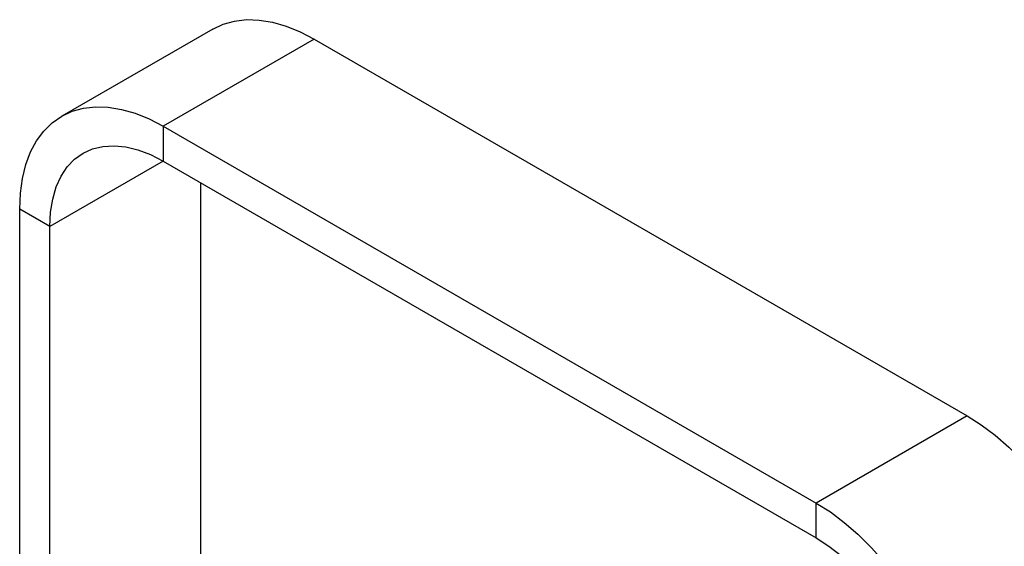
# Model space of a CAD drawing. Header units: millimetres. Extents: x 67 to 1149, y -763 to 433.
# Tile 12 of 15: x 608 to 793, y -312 to -214. Entities that reach past the tile are written whole.
import ezdxf

# ---------------------------------------------------------------- set-up
doc = ezdxf.new("R2010")
doc.units = ezdxf.units.MM

msp = doc.modelspace()

# ---------------------------------------------------------------- linework, layer by layer
at = {"color": 7, "linetype": 'Continuous', "lineweight": 25}
for p, q in [((644.37, -215.38), (616.09, -231.71)), ((663.37, -217.26), (635.09, -233.59)), ((663.37, -217.26), (785.7, -287.88)), ((635.09, -233.59), (757.42, -304.21)), ((635.09, -233.59), (635.09, -240.12)), ((635.09, -240.12), (613.87, -252.37)), ((635.09, -240.12), (757.42, -310.74)), ((642.16, -383.33), (642.16, -244.2)), ((613.87, -252.37), (608.22, -249.11)), ((608.22, -402.92), (608.22, -249.11)), ((613.87, -399.66), (613.87, -252.37)), ((785.7, -287.88), (757.42, -304.21)), ((757.42, -310.74), (757.42, -304.21))]:
    msp.add_line(p, q, dxfattribs=at)
at = {"color": 7, "linetype": 'Continuous', "lineweight": 25, "flags": 128}
for points in [[(644.37, -215.38), (646.32, -214.46), (648.44, -213.87), (650.7, -213.61), (653.09, -213.69), (655.57, -214.1), (658.13, -214.83), (660.74, -215.89), (663.37, -217.26)], [(608.22, -249.11), (608.35, -246.14), (608.73, -243.35), (609.37, -240.77), (610.26, -238.41), (611.39, -236.31), (612.74, -234.48), (614.32, -232.94), (616.09, -231.71), (618.04, -230.79), (620.16, -230.2), (622.42, -229.94), (624.8, -230.02), (627.29, -230.42), (629.84, -231.16), (632.45, -232.22), (635.09, -233.59)], [(613.87, -252.37), (614.01, -249.71), (614.4, -247.23), (615.06, -244.97), (615.97, -242.96), (617.12, -241.22), (618.5, -239.77), (620.09, -238.64), (621.86, -237.83), (623.8, -237.36), (625.88, -237.24), (628.08, -237.45), (630.37, -238.01), (632.71, -238.91), (635.09, -240.12)], [(785.7, -287.88), (788.33, -289.55), (790.94, -291.5), (793.5, -293.72), (795.98, -296.18), (798.37, -298.86), (800.63, -301.73), (802.75, -304.77), (804.7, -307.94), (806.47, -311.22), (808.04, -314.57), (809.4, -317.96), (810.52, -321.37), (811.41, -324.75), (812.05, -328.07), (812.44, -331.31), (812.57, -334.42)], [(757.42, -304.21), (760.05, -305.88), (762.66, -307.83), (765.22, -310.05), (767.7, -312.51), (770.08, -315.19), (772.34, -318.06), (774.46, -321.09), (776.42, -324.27), (778.19, -327.54), (779.76, -330.9), (781.11, -334.29), (782.24, -337.7), (783.13, -341.08), (783.77, -344.4), (784.16, -347.63), (784.29, -350.75)], [(757.42, -310.74), (759.79, -312.27), (762.14, -314.08), (764.42, -316.16), (766.62, -318.48), (768.7, -321.01), (770.64, -323.72), (772.42, -326.58), (774, -329.54), (775.38, -332.57), (776.53, -335.64), (777.44, -338.71), (778.1, -341.73), (778.5, -344.66), (778.63, -347.48)]]:
    msp.add_lwpolyline(points, dxfattribs=at)

doc.saveas('drawing.dxf')
